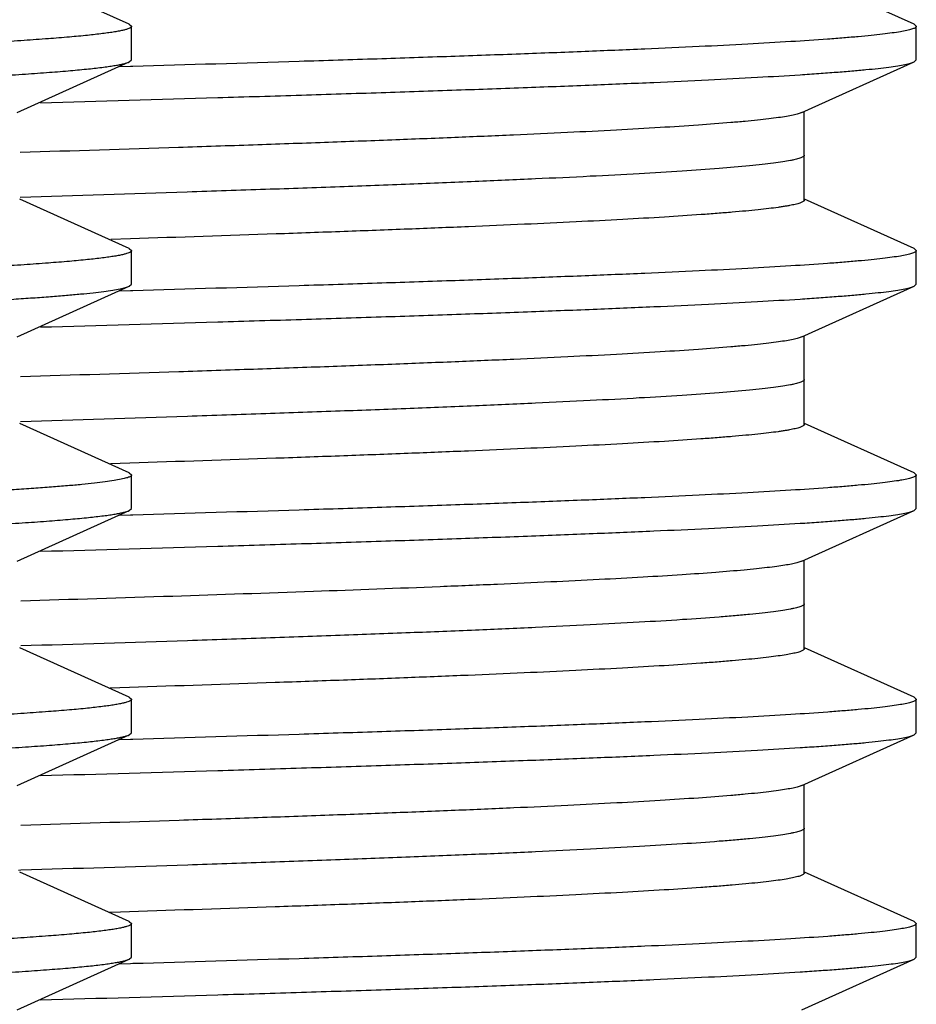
# Model space of a CAD drawing. Header units: inches. Extents: x 0 to 22, y 0 to 17.
# Tile 118 of 217: x 10.8393 to 10.9193, y 5.595 to 5.6828. Entities that reach past the tile are written whole.
import ezdxf

# ---------------------------------------------------------------- set-up
doc = ezdxf.new("R2010")
doc.units = ezdxf.units.IN
doc.header["$LTSCALE"] = 1.21
doc.header["$MEASUREMENT"] = 0
doc.layers.get('0').update_dxf_attribs({"linetype": 'CONTINUOUS'})
doc.layers.add('02___PRT_ALL_AXES', color=7, linetype='CONTINUOUS')

msp = doc.modelspace()

# ---------------------------------------------------------------- linework, layer by layer
at = {"color": 7, "linetype": 'CONTINUOUS'}
for p, q in [((10.849096, 5.682417), (10.839337, 5.686817)), ((10.919096, 5.682417), (10.909337, 5.686817)), ((10.849096, 5.682417), (10.849299, 5.682234)), ((10.849299, 5.679234), (10.849299, 5.682234)), ((10.919096, 5.682417), (10.919299, 5.682234)), ((10.919299, 5.679234), (10.919299, 5.682234)), ((10.839079, 5.674535), (10.849096, 5.679051)), ((10.849201, 5.678649), (10.848257, 5.678622)), ((10.849096, 5.679051), (10.849299, 5.679234)), ((10.849404, 5.678655), (10.849201, 5.678649)), ((10.909079, 5.674535), (10.919096, 5.679051)), ((10.919096, 5.679051), (10.919299, 5.679234)), ((10.909299, 5.666734), (10.909299, 5.674635)), ((10.849096, 5.662417), (10.839337, 5.666817)), ((10.919096, 5.662417), (10.909337, 5.666817)), ((10.849192, 5.663285), (10.847444, 5.663229)), ((10.849096, 5.662417), (10.849299, 5.662234)), ((10.849299, 5.659234), (10.849299, 5.662234)), ((10.919096, 5.662417), (10.919299, 5.662234)), ((10.919299, 5.659234), (10.919299, 5.662234)), ((10.849096, 5.659051), (10.849299, 5.659234)), ((10.919096, 5.659051), (10.919299, 5.659234)), ((10.839079, 5.654535), (10.849096, 5.659051)), ((10.849202, 5.658649), (10.848258, 5.658622)), ((10.849406, 5.658655), (10.849202, 5.658649)), ((10.909079, 5.654535), (10.919096, 5.659051)), ((10.909299, 5.646734), (10.909299, 5.654635)), ((10.849096, 5.642417), (10.839337, 5.646817)), ((10.919096, 5.642417), (10.909337, 5.646817)), ((10.849152, 5.643283), (10.84742, 5.643229)), ((10.849096, 5.642417), (10.849299, 5.642234)), ((10.849299, 5.639234), (10.849299, 5.642234)), ((10.919096, 5.642417), (10.919299, 5.642234)), ((10.919299, 5.639234), (10.919299, 5.642234)), ((10.839079, 5.634535), (10.849096, 5.639051)), ((10.849096, 5.639051), (10.849299, 5.639234)), ((10.909079, 5.634535), (10.919096, 5.639051)), ((10.919096, 5.639051), (10.919299, 5.639234)), ((10.849204, 5.63865), (10.848259, 5.638622)), ((10.849407, 5.638655), (10.849204, 5.63865)), ((10.909078, 5.634535), (10.908639, 5.63439)), ((10.909299, 5.626734), (10.909299, 5.634635)), ((10.849096, 5.622417), (10.839337, 5.626817)), ((10.919096, 5.622417), (10.909337, 5.626817)), ((10.8491, 5.623282), (10.847385, 5.623227)), ((10.849096, 5.622417), (10.849299, 5.622234)), ((10.919096, 5.622417), (10.919299, 5.622234)), ((10.849299, 5.619234), (10.849299, 5.622234)), ((10.919299, 5.619234), (10.919299, 5.622234)), ((10.839079, 5.614535), (10.849096, 5.619051)), ((10.849096, 5.619051), (10.849299, 5.619234)), ((10.909079, 5.614535), (10.919096, 5.619051)), ((10.919096, 5.619051), (10.919299, 5.619234)), ((10.849202, 5.618649), (10.848258, 5.618622)), ((10.849406, 5.618655), (10.849202, 5.618649)), ((10.909299, 5.606734), (10.909299, 5.614635)), ((10.849096, 5.602417), (10.839337, 5.606817)), ((10.919096, 5.602417), (10.909337, 5.606817)), ((10.8483, 5.603256), (10.847339, 5.603226)), ((10.8491, 5.603282), (10.8483, 5.603256)), ((10.849096, 5.602417), (10.849299, 5.602234)), ((10.849299, 5.599234), (10.849299, 5.602234)), ((10.919096, 5.602417), (10.919299, 5.602234)), ((10.919299, 5.599234), (10.919299, 5.602234)), ((10.839079, 5.594535), (10.849096, 5.599051)), ((10.849096, 5.599051), (10.849299, 5.599234)), ((10.849406, 5.598655), (10.849203, 5.598649)), ((10.909079, 5.594535), (10.919096, 5.599051)), ((10.919096, 5.599051), (10.919299, 5.599234)), ((10.849203, 5.598649), (10.848258, 5.598622))]:
    msp.add_line(p, q, dxfattribs=at)
at = {"color": 9, "linetype": 'CONTINUOUS'}
msp.add_line((10.839432, 5.606981), (10.839216, 5.606974), dxfattribs=at)
at = {"color": 7, "linetype": 'CONTINUOUS'}
for points, knots in [([(10.849288, 5.682192), (10.849281, 5.682178), (10.849258, 5.682149), (10.84921, 5.682111), (10.849146, 5.682074), (10.849026, 5.682019), (10.848831, 5.681953), (10.848543, 5.681879), (10.848186, 5.681803), (10.847759, 5.681728), (10.847261, 5.681652), (10.84646, 5.681545), (10.845286, 5.681414), (10.843672, 5.681264), (10.841787, 5.681113), (10.839637, 5.680961), (10.837226, 5.68081), (10.83456, 5.680658), (10.831645, 5.680506), (10.828487, 5.680354), (10.825094, 5.680201), (10.820123, 5.679992), (10.813384, 5.679733), (10.804712, 5.679431), (10.795318, 5.679127), (10.785289, 5.678824), (10.774718, 5.67852), (10.763701, 5.678216), (10.752339, 5.677912), (10.740738, 5.677608), (10.729004, 5.677304), (10.717245, 5.677), (10.70557, 5.676696), (10.694085, 5.676392), (10.682897, 5.676088), (10.672109, 5.675784), (10.661819, 5.675481), (10.652122, 5.675177), (10.643108, 5.674874), (10.634859, 5.674572), (10.627451, 5.67427), (10.621836, 5.67401), (10.617815, 5.673799), (10.615169, 5.673647), (10.612779, 5.673495), (10.61065, 5.673344), (10.608787, 5.673193), (10.607195, 5.673042), (10.606039, 5.672911), (10.605253, 5.672804), (10.604767, 5.672728), (10.604351, 5.672653), (10.604004, 5.672578), (10.603728, 5.672503), (10.603569, 5.672447), (10.603503, 5.672417)], [0, 0, 0, 0, 0.000194, 0.000437, 0.00074, 0.001106, 0.002038, 0.003243, 0.004726, 0.006489, 0.008533, 0.010857, 0.016341, 0.022932, 0.030618, 0.039382, 0.049203, 0.060062, 0.071932, 0.084786, 0.098596, 0.11333, 0.14543, 0.180796, 0.219101, 0.259992, 0.303094, 0.348011, 0.394329, 0.441625, 0.489463, 0.537402, 0.585001, 0.631823, 0.677436, 0.721423, 0.763377, 0.802916, 0.839674, 0.873313, 0.903528, 0.930038, 0.941828, 0.952604, 0.962342, 0.97102, 0.978619, 0.985122, 0.990517, 0.992796, 0.994794, 0.996513, 0.997951, 0.999112, 1, 1, 1, 1]), ([(10.849299, 5.682234), (10.849299, 5.682231), (10.849298, 5.682216), (10.849293, 5.682202), (10.849288, 5.682192)], [0, 0, 0, 0, 0.241154, 1, 1, 1, 1]), ([(10.919288, 5.682192), (10.919277, 5.68217), (10.919236, 5.682127), (10.919149, 5.682074), (10.919026, 5.68202), (10.918867, 5.681966), (10.918672, 5.681911), (10.918339, 5.681833), (10.91783, 5.681738), (10.917109, 5.681629), (10.916243, 5.68152), (10.915232, 5.681411), (10.914078, 5.681301), (10.912782, 5.681192), (10.910775, 5.681038), (10.907925, 5.680849), (10.904104, 5.680631), (10.899763, 5.680412), (10.894924, 5.680192), (10.88961, 5.679973), (10.883846, 5.679753), (10.87766, 5.679533), (10.871081, 5.679312), (10.861619, 5.679012), (10.854354, 5.678797), (10.849404, 5.678655)], [0, 0, 0, 0, 0.001036, 0.002473, 0.004373, 0.006764, 0.009657, 0.013059, 0.021404, 0.031812, 0.04428, 0.058796, 0.075347, 0.093918, 0.11449, 0.161528, 0.216242, 0.278375, 0.347625, 0.423669, 0.506134, 0.594632, 0.688732, 0.787983, 1, 1, 1, 1]), ([(10.919299, 5.682234), (10.919299, 5.682231), (10.919298, 5.682216), (10.919293, 5.682202), (10.919288, 5.682192)], [0, 0, 0, 0, 0.241154, 1, 1, 1, 1]), ([(10.603299, 5.669234), (10.603299, 5.669247), (10.603307, 5.669276), (10.603336, 5.669315), (10.603383, 5.669353), (10.603446, 5.669391), (10.603527, 5.669429), (10.603626, 5.669467), (10.603742, 5.669505), (10.603931, 5.669559), (10.604213, 5.669625), (10.604605, 5.6697), (10.605067, 5.669776), (10.6056, 5.669852), (10.606203, 5.669929), (10.606875, 5.670005), (10.607617, 5.670081), (10.608743, 5.670187), (10.610321, 5.670318), (10.612415, 5.67047), (10.614774, 5.670623), (10.617391, 5.670775), (10.620262, 5.670928), (10.623378, 5.671081), (10.626734, 5.671233), (10.631662, 5.671444), (10.638357, 5.671704), (10.646988, 5.672008), (10.656355, 5.672312), (10.666372, 5.672617), (10.676944, 5.672922), (10.687975, 5.673227), (10.699361, 5.673533), (10.710998, 5.673838), (10.722776, 5.674143), (10.734588, 5.674449), (10.746322, 5.674754), (10.75787, 5.675059), (10.769126, 5.675364), (10.779983, 5.67567), (10.790343, 5.675974), (10.800108, 5.676279), (10.809189, 5.676584), (10.8175, 5.676888), (10.824964, 5.677191), (10.830623, 5.677452), (10.834675, 5.677664), (10.837341, 5.677816), (10.83975, 5.677969), (10.841896, 5.678121), (10.843773, 5.678273), (10.845378, 5.678424), (10.846542, 5.678555), (10.847334, 5.678663), (10.847824, 5.678739), (10.848243, 5.678815), (10.848592, 5.67889), (10.84887, 5.678965), (10.849029, 5.679021), (10.849096, 5.679051)], [0, 0, 0, 0, 0.00016, 0.00035, 0.000589, 0.000887, 0.001248, 0.001676, 0.002172, 0.002737, 0.004077, 0.005697, 0.007601, 0.009787, 0.012256, 0.015005, 0.018034, 0.021342, 0.028787, 0.037324, 0.046933, 0.057592, 0.069278, 0.081963, 0.095618, 0.110212, 0.14208, 0.177272, 0.215461, 0.256295, 0.299394, 0.344359, 0.390773, 0.438206, 0.486219, 0.534365, 0.582197, 0.629271, 0.675151, 0.719413, 0.761645, 0.801457, 0.838478, 0.872366, 0.902807, 0.929519, 0.9414, 0.952258, 0.96207, 0.970814, 0.978471, 0.985022, 0.990456, 0.992751, 0.994763, 0.996493, 0.99794, 0.999108, 1, 1, 1, 1]), ([(10.841177, 5.675423), (10.846446, 5.67557), (10.854202, 5.675791), (10.86433, 5.676098), (10.871434, 5.676324), (10.878157, 5.67655), (10.884464, 5.676775), (10.890325, 5.677001), (10.895708, 5.677226), (10.900587, 5.677451), (10.904936, 5.677676), (10.90822, 5.677869), (10.910566, 5.678026), (10.91211, 5.678139), (10.913506, 5.678251), (10.914755, 5.678364), (10.915852, 5.678476), (10.916799, 5.678588), (10.917593, 5.6787), (10.918158, 5.678797), (10.918532, 5.678877), (10.918755, 5.678933), (10.91894, 5.678989), (10.919049, 5.67903), (10.919096, 5.679051)], [0, 0, 0, 0, 0.202613, 0.29826, 0.38948, 0.475809, 0.556812, 0.632076, 0.701225, 0.763904, 0.819805, 0.868641, 0.890334, 0.910175, 0.928138, 0.9442, 0.958344, 0.970559, 0.980831, 0.989153, 0.992584, 0.995532, 0.998001, 1, 1, 1, 1]), ([(10.909079, 5.674535), (10.909033, 5.674515), (10.908929, 5.674474), (10.908753, 5.67442), (10.908544, 5.674365), (10.908198, 5.674286), (10.907679, 5.674191), (10.906954, 5.674082), (10.906095, 5.673972), (10.905102, 5.673862), (10.903976, 5.673751), (10.902215, 5.673597), (10.899693, 5.673407), (10.896291, 5.673187), (10.892402, 5.672967), (10.888045, 5.672746), (10.883241, 5.672526), (10.878013, 5.672305), (10.872387, 5.672083), (10.86639, 5.671862), (10.860051, 5.671641), (10.851008, 5.671339), (10.84408, 5.671122), (10.839372, 5.670979)], [0, 0, 0, 0, 0.002162, 0.004788, 0.007885, 0.011458, 0.020037, 0.030531, 0.042938, 0.05725, 0.073451, 0.091523, 0.133195, 0.18208, 0.237936, 0.300504, 0.369474, 0.444515, 0.525264, 0.611325, 0.702284, 0.797694, 1, 1, 1, 1]), ([(10.909299, 5.666734), (10.909299, 5.666725), (10.909296, 5.666706), (10.909283, 5.666679), (10.909262, 5.666651), (10.909221, 5.666613), (10.909146, 5.666566), (10.909032, 5.666513), (10.908885, 5.66646), (10.908628, 5.666383), (10.908325, 5.666314), (10.907979, 5.666246), (10.907673, 5.666193), (10.907335, 5.666139), (10.90682, 5.666064), (10.906098, 5.665972), (10.905137, 5.665865), (10.904051, 5.665758), (10.902841, 5.665651), (10.901509, 5.665544), (10.899494, 5.665395), (10.896682, 5.665211), (10.892966, 5.664997), (10.888806, 5.664784), (10.884222, 5.664569), (10.879235, 5.664355), (10.873868, 5.66414), (10.868145, 5.663926), (10.85988, 5.663632), (10.853526, 5.663423), (10.849192, 5.663285)], [0, 0, 0, 0, 0.000452, 0.000942, 0.0015, 0.002148, 0.003759, 0.005839, 0.008413, 0.011496, 0.019208, 0.023844, 0.029002, 0.034681, 0.040882, 0.054845, 0.070883, 0.088981, 0.109116, 0.131268, 0.155416, 0.209592, 0.271389, 0.340538, 0.416719, 0.499586, 0.588764, 0.683838, 0.784382, 1, 1, 1, 1]), ([(10.849288, 5.662192), (10.849281, 5.662178), (10.849258, 5.662149), (10.84921, 5.662111), (10.849146, 5.662074), (10.849026, 5.662019), (10.848831, 5.661953), (10.848544, 5.661879), (10.848186, 5.661803), (10.847759, 5.661728), (10.847261, 5.661652), (10.84646, 5.661545), (10.845286, 5.661414), (10.843672, 5.661264), (10.841787, 5.661113), (10.839637, 5.660961), (10.837227, 5.66081), (10.834561, 5.660658), (10.831645, 5.660506), (10.828488, 5.660354), (10.825095, 5.660201), (10.820124, 5.659992), (10.813385, 5.659733), (10.804712, 5.659431), (10.795318, 5.659127), (10.785289, 5.658824), (10.774718, 5.65852), (10.763701, 5.658216), (10.752339, 5.657912), (10.740738, 5.657608), (10.729004, 5.657304), (10.717246, 5.657), (10.70557, 5.656696), (10.694086, 5.656392), (10.682897, 5.656088), (10.672109, 5.655784), (10.661819, 5.655481), (10.652122, 5.655177), (10.643107, 5.654874), (10.634859, 5.654572), (10.627451, 5.65427), (10.621836, 5.65401), (10.617815, 5.653799), (10.615169, 5.653647), (10.612779, 5.653495), (10.61065, 5.653344), (10.608787, 5.653193), (10.607195, 5.653042), (10.606039, 5.652911), (10.605253, 5.652804), (10.604767, 5.652728), (10.604351, 5.652653), (10.604004, 5.652578), (10.603728, 5.652503), (10.603569, 5.652447), (10.603503, 5.652417)], [0, 0, 0, 0, 0.000194, 0.000437, 0.00074, 0.001106, 0.002038, 0.003243, 0.004726, 0.006489, 0.008533, 0.010857, 0.016341, 0.022931, 0.030618, 0.039381, 0.049203, 0.060061, 0.071931, 0.084785, 0.098594, 0.113328, 0.145429, 0.180795, 0.2191, 0.259992, 0.303094, 0.34801, 0.394329, 0.441625, 0.489462, 0.537402, 0.585001, 0.631822, 0.677435, 0.721422, 0.763377, 0.802916, 0.839674, 0.873314, 0.903528, 0.930038, 0.941828, 0.952604, 0.962342, 0.97102, 0.978619, 0.985122, 0.990517, 0.992796, 0.994794, 0.996513, 0.997951, 0.999112, 1, 1, 1, 1]), ([(10.849299, 5.662234), (10.849299, 5.662231), (10.849298, 5.662216), (10.849293, 5.662202), (10.849288, 5.662192)], [0, 0, 0, 0, 0.241156, 1, 1, 1, 1]), ([(10.919288, 5.662192), (10.919277, 5.66217), (10.919236, 5.662127), (10.919149, 5.662074), (10.919026, 5.66202), (10.918867, 5.661966), (10.918672, 5.661911), (10.918339, 5.661833), (10.91783, 5.661738), (10.917109, 5.661629), (10.916243, 5.66152), (10.915232, 5.661411), (10.914078, 5.661301), (10.912782, 5.661192), (10.910775, 5.661038), (10.907925, 5.660849), (10.904104, 5.660631), (10.899764, 5.660412), (10.894925, 5.660192), (10.889611, 5.659973), (10.883846, 5.659753), (10.87766, 5.659533), (10.871082, 5.659313), (10.861621, 5.659012), (10.854355, 5.658797), (10.849406, 5.658655)], [0, 0, 0, 0, 0.001036, 0.002473, 0.004373, 0.006764, 0.009657, 0.013059, 0.021403, 0.031811, 0.044279, 0.058795, 0.075346, 0.093917, 0.114489, 0.161526, 0.216239, 0.278371, 0.347622, 0.423665, 0.50613, 0.594629, 0.688729, 0.787981, 1, 1, 1, 1]), ([(10.919299, 5.662234), (10.919299, 5.662231), (10.919298, 5.662216), (10.919293, 5.662202), (10.919288, 5.662192)], [0, 0, 0, 0, 0.241156, 1, 1, 1, 1]), ([(10.63954, 5.651742), (10.643993, 5.651905), (10.653404, 5.652223), (10.668173, 5.652673), (10.684138, 5.653124), (10.700969, 5.653576), (10.718322, 5.654028), (10.735838, 5.654481), (10.753158, 5.654933), (10.769926, 5.655384), (10.783396, 5.655767), (10.793639, 5.656077), (10.800828, 5.656304), (10.807633, 5.656532), (10.814019, 5.656759), (10.819953, 5.656986), (10.825406, 5.657213), (10.830348, 5.657439), (10.834755, 5.657666), (10.838082, 5.65786), (10.840459, 5.658018), (10.842023, 5.658132), (10.843438, 5.658246), (10.844703, 5.658359), (10.845814, 5.658472), (10.846773, 5.658585), (10.847576, 5.658697), (10.848148, 5.658795), (10.848526, 5.658876), (10.848752, 5.658932), (10.848938, 5.658988), (10.849048, 5.65903), (10.849096, 5.659051)], [0, 0, 0, 0, 0.063743, 0.134683, 0.211354, 0.292186, 0.375518, 0.459639, 0.542816, 0.623342, 0.699565, 0.73557, 0.76992, 0.802438, 0.832958, 0.861322, 0.887387, 0.911016, 0.932092, 0.950505, 0.958684, 0.966164, 0.972935, 0.978989, 0.98432, 0.988922, 0.992791, 0.995924, 0.997214, 0.998323, 0.99925, 1, 1, 1, 1]), ([(10.841176, 5.655423), (10.846445, 5.65557), (10.854202, 5.655791), (10.86433, 5.656098), (10.871434, 5.656324), (10.878157, 5.65655), (10.884464, 5.656775), (10.890324, 5.657001), (10.895708, 5.657226), (10.900586, 5.657451), (10.904936, 5.657676), (10.90822, 5.657869), (10.910566, 5.658026), (10.91211, 5.658139), (10.913506, 5.658251), (10.914755, 5.658364), (10.915852, 5.658476), (10.916799, 5.658588), (10.917593, 5.6587), (10.918158, 5.658797), (10.918532, 5.658877), (10.918755, 5.658933), (10.91894, 5.658989), (10.919049, 5.65903), (10.919096, 5.659051)], [0, 0, 0, 0, 0.202613, 0.29826, 0.38948, 0.475809, 0.556813, 0.632076, 0.701225, 0.763904, 0.819805, 0.868641, 0.890334, 0.910175, 0.928138, 0.9442, 0.958344, 0.970558, 0.98083, 0.989153, 0.992584, 0.995532, 0.998001, 1, 1, 1, 1]), ([(10.909079, 5.654535), (10.909033, 5.654515), (10.908929, 5.654474), (10.908753, 5.65442), (10.908544, 5.654365), (10.908198, 5.654286), (10.907679, 5.654191), (10.906955, 5.654082), (10.906096, 5.653972), (10.905103, 5.653862), (10.903978, 5.653751), (10.902218, 5.653597), (10.899697, 5.653407), (10.896297, 5.653187), (10.89241, 5.652967), (10.888055, 5.652747), (10.883253, 5.652526), (10.878027, 5.652305), (10.872404, 5.652084), (10.866409, 5.651863), (10.860073, 5.651641), (10.851033, 5.65134), (10.844109, 5.651123), (10.839403, 5.65098)], [0, 0, 0, 0, 0.002162, 0.004787, 0.007884, 0.011458, 0.020037, 0.030532, 0.042939, 0.05725, 0.073451, 0.091523, 0.133193, 0.182077, 0.237932, 0.300497, 0.369466, 0.444505, 0.525253, 0.611313, 0.702274, 0.797686, 1, 1, 1, 1]), ([(10.909299, 5.646734), (10.909299, 5.646725), (10.909296, 5.646706), (10.909283, 5.646679), (10.909262, 5.646651), (10.909221, 5.646613), (10.909146, 5.646566), (10.909032, 5.646513), (10.908885, 5.64646), (10.908627, 5.646383), (10.908324, 5.646314), (10.907978, 5.646246), (10.907672, 5.646192), (10.907333, 5.646139), (10.906818, 5.646064), (10.906096, 5.645972), (10.905134, 5.645865), (10.904047, 5.645758), (10.902836, 5.645651), (10.901504, 5.645543), (10.899487, 5.645394), (10.896673, 5.645211), (10.892954, 5.644997), (10.888791, 5.644783), (10.884204, 5.644569), (10.879214, 5.644354), (10.873843, 5.644139), (10.868116, 5.643924), (10.859847, 5.643631), (10.853488, 5.643422), (10.849152, 5.643283)], [0, 0, 0, 0, 0.000452, 0.000941, 0.0015, 0.002148, 0.00376, 0.005839, 0.008412, 0.011494, 0.019207, 0.023844, 0.029002, 0.034683, 0.040884, 0.054847, 0.070886, 0.088984, 0.109122, 0.131276, 0.155425, 0.209602, 0.271404, 0.340553, 0.416738, 0.499604, 0.588782, 0.683856, 0.784396, 1, 1, 1, 1]), ([(10.849288, 5.642192), (10.849277, 5.642169), (10.849232, 5.642124), (10.849137, 5.642067), (10.849002, 5.642011), (10.848827, 5.641954), (10.848612, 5.641896), (10.848245, 5.641814), (10.847684, 5.641714), (10.846887, 5.641599), (10.84593, 5.641485), (10.844813, 5.641369), (10.843538, 5.641254), (10.842106, 5.641138), (10.840519, 5.641022), (10.838779, 5.640907), (10.836162, 5.640746), (10.832527, 5.640548), (10.827744, 5.640317), (10.822418, 5.640086), (10.816579, 5.639855), (10.810256, 5.639623), (10.803485, 5.639391), (10.796301, 5.639159), (10.788743, 5.638928), (10.780851, 5.638696), (10.769785, 5.638382), (10.755446, 5.637993), (10.737849, 5.637533), (10.720005, 5.637072), (10.702296, 5.636611), (10.685099, 5.636151), (10.668782, 5.635691), (10.653694, 5.635232), (10.644084, 5.634908), (10.63954, 5.634742)], [0, 0, 0, 0, 0.000367, 0.000885, 0.001575, 0.002448, 0.003507, 0.004755, 0.007823, 0.011654, 0.016246, 0.021596, 0.027696, 0.034541, 0.042123, 0.050429, 0.05945, 0.079591, 0.102437, 0.127868, 0.155749, 0.185931, 0.218255, 0.252546, 0.288622, 0.32629, 0.365349, 0.446796, 0.531229, 0.616846, 0.701819, 0.784332, 0.862624, 0.935031, 1, 1, 1, 1]), ([(10.849299, 5.642234), (10.849299, 5.642231), (10.849298, 5.642216), (10.849293, 5.642202), (10.849288, 5.642192)], [0, 0, 0, 0, 0.241162, 1, 1, 1, 1]), ([(10.919288, 5.642192), (10.919277, 5.64217), (10.919236, 5.642127), (10.919149, 5.642074), (10.919026, 5.64202), (10.918867, 5.641966), (10.918672, 5.641911), (10.918339, 5.641833), (10.91783, 5.641738), (10.917109, 5.641629), (10.916243, 5.64152), (10.915232, 5.641411), (10.914078, 5.641301), (10.912782, 5.641192), (10.910776, 5.641038), (10.907925, 5.640849), (10.904104, 5.640631), (10.899764, 5.640412), (10.894925, 5.640192), (10.889611, 5.639973), (10.883847, 5.639753), (10.877661, 5.639533), (10.871083, 5.639313), (10.861622, 5.639012), (10.854356, 5.638797), (10.849407, 5.638655)], [0, 0, 0, 0, 0.001036, 0.002472, 0.004373, 0.006763, 0.009656, 0.013058, 0.021402, 0.03181, 0.044278, 0.058794, 0.075344, 0.093915, 0.114487, 0.161523, 0.216236, 0.278368, 0.347618, 0.423662, 0.506127, 0.594627, 0.688727, 0.787979, 1, 1, 1, 1]), ([(10.919299, 5.642234), (10.919299, 5.642231), (10.919298, 5.642216), (10.919293, 5.642202), (10.919288, 5.642192)], [0, 0, 0, 0, 0.241162, 1, 1, 1, 1]), ([(10.603299, 5.629234), (10.603299, 5.629247), (10.603307, 5.629276), (10.603336, 5.629315), (10.603383, 5.629353), (10.603446, 5.629391), (10.603527, 5.629429), (10.603626, 5.629467), (10.603742, 5.629505), (10.603931, 5.629559), (10.604213, 5.629625), (10.604605, 5.6297), (10.605067, 5.629776), (10.6056, 5.629852), (10.606203, 5.629929), (10.606875, 5.630005), (10.607617, 5.630081), (10.608743, 5.630187), (10.610321, 5.630318), (10.612415, 5.63047), (10.614774, 5.630623), (10.617391, 5.630775), (10.620262, 5.630928), (10.623378, 5.631081), (10.626734, 5.631233), (10.631662, 5.631444), (10.638357, 5.631704), (10.646988, 5.632008), (10.656356, 5.632312), (10.666372, 5.632617), (10.676945, 5.632922), (10.687975, 5.633227), (10.699362, 5.633533), (10.710998, 5.633838), (10.722777, 5.634143), (10.734588, 5.634449), (10.746322, 5.634754), (10.75787, 5.635059), (10.769126, 5.635364), (10.779983, 5.63567), (10.790343, 5.635974), (10.800108, 5.636279), (10.809189, 5.636584), (10.8175, 5.636888), (10.824964, 5.637191), (10.830623, 5.637452), (10.834675, 5.637664), (10.837341, 5.637816), (10.83975, 5.637969), (10.841896, 5.638121), (10.843773, 5.638273), (10.845378, 5.638424), (10.846542, 5.638555), (10.847334, 5.638663), (10.847824, 5.638739), (10.848243, 5.638815), (10.848592, 5.63889), (10.84887, 5.638965), (10.849029, 5.639021), (10.849096, 5.639051)], [0, 0, 0, 0, 0.00016, 0.00035, 0.000589, 0.000887, 0.001248, 0.001676, 0.002172, 0.002737, 0.004077, 0.005697, 0.007601, 0.009787, 0.012256, 0.015005, 0.018035, 0.021342, 0.028787, 0.037324, 0.046933, 0.057592, 0.069278, 0.081963, 0.095618, 0.110212, 0.14208, 0.177272, 0.215462, 0.256297, 0.299397, 0.344362, 0.390776, 0.438209, 0.486221, 0.534366, 0.582198, 0.629271, 0.675151, 0.719413, 0.761645, 0.801457, 0.838479, 0.872366, 0.902807, 0.929519, 0.9414, 0.952258, 0.96207, 0.970814, 0.978471, 0.985022, 0.990456, 0.992751, 0.994763, 0.996493, 0.99794, 0.999108, 1, 1, 1, 1]), ([(10.841177, 5.635423), (10.846446, 5.63557), (10.854202, 5.635791), (10.864331, 5.636098), (10.871434, 5.636324), (10.878157, 5.63655), (10.884465, 5.636775), (10.890325, 5.637001), (10.895708, 5.637226), (10.900587, 5.637451), (10.904936, 5.637676), (10.90822, 5.637869), (10.910566, 5.638026), (10.91211, 5.638139), (10.913506, 5.638251), (10.914755, 5.638364), (10.915852, 5.638476), (10.916799, 5.638588), (10.917593, 5.6387), (10.918158, 5.638797), (10.918532, 5.638877), (10.918755, 5.638933), (10.91894, 5.638989), (10.919049, 5.63903), (10.919096, 5.639051)], [0, 0, 0, 0, 0.202614, 0.298261, 0.389481, 0.47581, 0.556813, 0.632076, 0.701225, 0.763905, 0.819806, 0.868641, 0.890334, 0.910175, 0.928138, 0.944199, 0.958344, 0.970558, 0.98083, 0.989153, 0.992584, 0.995532, 0.998001, 1, 1, 1, 1]), ([(10.908639, 5.63439), (10.908484, 5.634349), (10.908129, 5.634272), (10.907532, 5.634167), (10.906811, 5.634062), (10.905966, 5.633957), (10.904998, 5.633851), (10.903466, 5.633702), (10.901253, 5.63352), (10.898247, 5.63331), (10.894784, 5.633099), (10.89088, 5.632888), (10.886552, 5.632676), (10.88182, 5.632464), (10.874765, 5.632172), (10.865109, 5.631811), (10.852642, 5.63139), (10.843942, 5.631118), (10.839422, 5.630981)], [0, 0, 0, 0, 0.006967, 0.015707, 0.02622, 0.038501, 0.052544, 0.068337, 0.105098, 0.148628, 0.198746, 0.255223, 0.317815, 0.38624, 0.460193, 0.623346, 0.80436, 1, 1, 1, 1]), ([(10.909299, 5.626734), (10.909299, 5.626725), (10.909296, 5.626706), (10.909283, 5.626678), (10.909262, 5.626651), (10.90922, 5.626613), (10.909146, 5.626566), (10.909031, 5.626513), (10.908885, 5.62646), (10.908627, 5.626383), (10.908222, 5.62629), (10.907639, 5.626185), (10.906929, 5.626078), (10.906093, 5.625972), (10.90513, 5.625865), (10.904042, 5.625758), (10.90283, 5.62565), (10.901496, 5.625543), (10.899478, 5.625394), (10.896661, 5.62521), (10.892939, 5.624996), (10.888772, 5.624782), (10.884181, 5.624567), (10.879186, 5.624353), (10.873811, 5.624138), (10.868079, 5.623923), (10.859803, 5.62363), (10.85344, 5.62342), (10.8491, 5.623282)], [0, 0, 0, 0, 0.000451, 0.000941, 0.0015, 0.002148, 0.00376, 0.005839, 0.008413, 0.011494, 0.019206, 0.029003, 0.040886, 0.054851, 0.070889, 0.088989, 0.109129, 0.131286, 0.155436, 0.209615, 0.271422, 0.340573, 0.41676, 0.499628, 0.588806, 0.683878, 0.784412, 1, 1, 1, 1]), ([(10.849288, 5.622192), (10.849281, 5.622178), (10.849258, 5.622149), (10.84921, 5.622111), (10.849146, 5.622074), (10.849026, 5.622019), (10.848831, 5.621953), (10.848544, 5.621879), (10.848186, 5.621803), (10.847759, 5.621728), (10.847261, 5.621652), (10.84646, 5.621545), (10.845286, 5.621414), (10.843672, 5.621264), (10.841788, 5.621113), (10.839638, 5.620961), (10.837227, 5.62081), (10.834561, 5.620658), (10.831646, 5.620506), (10.828488, 5.620354), (10.825095, 5.620201), (10.820124, 5.619992), (10.813385, 5.619734), (10.804713, 5.619431), (10.795319, 5.619127), (10.78529, 5.618824), (10.774718, 5.61852), (10.763701, 5.618216), (10.75234, 5.617912), (10.740739, 5.617608), (10.729006, 5.617304), (10.717247, 5.617), (10.705571, 5.616696), (10.694087, 5.616392), (10.682898, 5.616088), (10.67211, 5.615784), (10.661819, 5.615481), (10.652122, 5.615177), (10.643108, 5.614874), (10.634859, 5.614572), (10.627451, 5.61427), (10.621836, 5.61401), (10.617815, 5.613799), (10.615169, 5.613647), (10.612779, 5.613495), (10.61065, 5.613344), (10.608787, 5.613193), (10.607195, 5.613042), (10.606039, 5.612911), (10.605253, 5.612804), (10.604767, 5.612728), (10.604351, 5.612653), (10.604004, 5.612578), (10.603728, 5.612503), (10.603569, 5.612447), (10.603503, 5.612417)], [0, 0, 0, 0, 0.000194, 0.000437, 0.00074, 0.001106, 0.002037, 0.003243, 0.004726, 0.006489, 0.008532, 0.010856, 0.01634, 0.02293, 0.030616, 0.03938, 0.049201, 0.060059, 0.071929, 0.084783, 0.098592, 0.113326, 0.145426, 0.180792, 0.219097, 0.259989, 0.303091, 0.348008, 0.394326, 0.441621, 0.489458, 0.537397, 0.584996, 0.631818, 0.677431, 0.721418, 0.763374, 0.802914, 0.839672, 0.873313, 0.903527, 0.930037, 0.941828, 0.952604, 0.962342, 0.97102, 0.978619, 0.985122, 0.990517, 0.992796, 0.994794, 0.996512, 0.997951, 0.999112, 1, 1, 1, 1]), ([(10.849299, 5.622234), (10.849299, 5.622231), (10.849298, 5.622216), (10.849293, 5.622202), (10.849288, 5.622192)], [0, 0, 0, 0, 0.241169, 1, 1, 1, 1]), ([(10.919288, 5.622192), (10.919277, 5.62217), (10.919236, 5.622127), (10.919149, 5.622074), (10.919026, 5.62202), (10.918867, 5.621966), (10.918672, 5.621911), (10.918339, 5.621833), (10.91783, 5.621738), (10.917109, 5.621629), (10.916243, 5.62152), (10.915232, 5.621411), (10.914078, 5.621301), (10.912782, 5.621192), (10.910776, 5.621038), (10.907925, 5.620849), (10.904104, 5.620631), (10.899764, 5.620412), (10.894925, 5.620192), (10.889611, 5.619973), (10.883847, 5.619753), (10.877661, 5.619533), (10.871083, 5.619313), (10.861621, 5.619012), (10.854355, 5.618797), (10.849406, 5.618655)], [0, 0, 0, 0, 0.001036, 0.002472, 0.004373, 0.006763, 0.009656, 0.013057, 0.021401, 0.031809, 0.044277, 0.058792, 0.075343, 0.093914, 0.114485, 0.161521, 0.216234, 0.278366, 0.347616, 0.42366, 0.506126, 0.594625, 0.688726, 0.787979, 1, 1, 1, 1]), ([(10.919299, 5.622234), (10.919299, 5.622231), (10.919298, 5.622216), (10.919293, 5.622202), (10.919288, 5.622192)], [0, 0, 0, 0, 0.241169, 1, 1, 1, 1]), ([(10.603299, 5.609234), (10.603299, 5.609247), (10.603307, 5.609276), (10.603336, 5.609315), (10.603383, 5.609353), (10.603446, 5.609391), (10.603527, 5.609429), (10.603626, 5.609467), (10.603742, 5.609505), (10.603931, 5.609559), (10.604213, 5.609625), (10.604605, 5.6097), (10.605067, 5.609776), (10.6056, 5.609852), (10.606203, 5.609929), (10.606875, 5.610005), (10.607617, 5.610081), (10.608743, 5.610187), (10.610321, 5.610318), (10.612415, 5.61047), (10.614774, 5.610623), (10.617391, 5.610775), (10.620262, 5.610928), (10.623378, 5.611081), (10.626734, 5.611233), (10.631662, 5.611444), (10.638357, 5.611704), (10.646989, 5.612008), (10.656356, 5.612312), (10.666372, 5.612617), (10.676945, 5.612922), (10.687976, 5.613227), (10.699362, 5.613533), (10.710998, 5.613838), (10.722777, 5.614143), (10.734588, 5.614449), (10.746322, 5.614754), (10.75787, 5.615059), (10.769126, 5.615364), (10.779983, 5.61567), (10.790343, 5.615974), (10.800108, 5.616279), (10.809189, 5.616584), (10.8175, 5.616888), (10.824964, 5.617191), (10.830623, 5.617452), (10.834675, 5.617664), (10.837341, 5.617816), (10.83975, 5.617969), (10.841896, 5.618121), (10.843773, 5.618273), (10.845378, 5.618424), (10.846542, 5.618555), (10.847334, 5.618663), (10.847824, 5.618739), (10.848243, 5.618815), (10.848592, 5.61889), (10.84887, 5.618965), (10.849029, 5.619021), (10.849096, 5.619051)], [0, 0, 0, 0, 0.00016, 0.00035, 0.000589, 0.000887, 0.001248, 0.001676, 0.002172, 0.002737, 0.004077, 0.005697, 0.007601, 0.009787, 0.012256, 0.015005, 0.018035, 0.021342, 0.028787, 0.037324, 0.046933, 0.057592, 0.069278, 0.081963, 0.095618, 0.110213, 0.14208, 0.177273, 0.215463, 0.256298, 0.299398, 0.344363, 0.390777, 0.43821, 0.486222, 0.534367, 0.582198, 0.629271, 0.675151, 0.719413, 0.761645, 0.801457, 0.838479, 0.872366, 0.902807, 0.929519, 0.9414, 0.952258, 0.96207, 0.970814, 0.978471, 0.985022, 0.990456, 0.992751, 0.994763, 0.996493, 0.99794, 0.999108, 1, 1, 1, 1]), ([(10.841177, 5.615423), (10.846446, 5.61557), (10.854202, 5.615791), (10.864331, 5.616098), (10.871434, 5.616324), (10.878157, 5.61655), (10.884465, 5.616775), (10.890325, 5.617001), (10.895708, 5.617226), (10.900587, 5.617451), (10.904936, 5.617676), (10.90822, 5.617869), (10.910566, 5.618026), (10.91211, 5.618139), (10.913506, 5.618251), (10.914754, 5.618364), (10.915852, 5.618476), (10.916799, 5.618588), (10.917593, 5.6187), (10.918158, 5.618797), (10.918532, 5.618877), (10.918755, 5.618933), (10.91894, 5.618989), (10.919049, 5.61903), (10.919096, 5.619051)], [0, 0, 0, 0, 0.202614, 0.298261, 0.389481, 0.47581, 0.556813, 0.632076, 0.701225, 0.763904, 0.819805, 0.868641, 0.890334, 0.910175, 0.928137, 0.944199, 0.958344, 0.970558, 0.98083, 0.989153, 0.992584, 0.995532, 0.998001, 1, 1, 1, 1]), ([(10.909078, 5.614535), (10.909033, 5.614515), (10.908929, 5.614474), (10.908753, 5.61442), (10.908544, 5.614365), (10.908198, 5.614286), (10.90768, 5.614191), (10.906956, 5.614082), (10.906097, 5.613972), (10.905105, 5.613862), (10.90398, 5.613752), (10.90222, 5.613597), (10.899701, 5.613407), (10.896302, 5.613188), (10.892417, 5.612968), (10.888064, 5.612747), (10.883264, 5.612527), (10.878041, 5.612306), (10.872419, 5.612085), (10.866428, 5.611863), (10.860094, 5.611642), (10.851058, 5.611341), (10.844136, 5.611124), (10.839432, 5.610981)], [0, 0, 0, 0, 0.002162, 0.004787, 0.007883, 0.011456, 0.020036, 0.030533, 0.04294, 0.057249, 0.073449, 0.091521, 0.133192, 0.182072, 0.237928, 0.300488, 0.369458, 0.444495, 0.525242, 0.611303, 0.702263, 0.797678, 1, 1, 1, 1]), ([(10.909299, 5.606734), (10.909299, 5.606725), (10.909296, 5.606706), (10.909283, 5.606678), (10.909262, 5.606651), (10.90922, 5.606613), (10.909146, 5.606566), (10.909031, 5.606513), (10.908885, 5.60646), (10.908627, 5.606383), (10.908222, 5.60629), (10.90764, 5.606185), (10.906929, 5.606078), (10.906093, 5.605972), (10.90513, 5.605865), (10.904042, 5.605758), (10.90283, 5.60565), (10.901496, 5.605543), (10.899478, 5.605394), (10.896661, 5.60521), (10.892939, 5.604996), (10.888772, 5.604782), (10.884181, 5.604567), (10.879186, 5.604353), (10.873811, 5.604138), (10.868079, 5.603923), (10.859803, 5.60363), (10.85344, 5.60342), (10.8491, 5.603282)], [0, 0, 0, 0, 0.000452, 0.000941, 0.0015, 0.002148, 0.003761, 0.00584, 0.008414, 0.011495, 0.019206, 0.029002, 0.040886, 0.054852, 0.07089, 0.088988, 0.109128, 0.131286, 0.155437, 0.209615, 0.271422, 0.340573, 0.416761, 0.499629, 0.588805, 0.683879, 0.784412, 1, 1, 1, 1]), ([(10.849288, 5.602192), (10.849281, 5.602178), (10.849258, 5.602149), (10.84921, 5.602111), (10.849146, 5.602074), (10.849026, 5.602019), (10.848831, 5.601953), (10.848544, 5.601879), (10.848186, 5.601804), (10.847759, 5.601728), (10.847262, 5.601652), (10.84646, 5.601545), (10.845286, 5.601414), (10.843672, 5.601264), (10.841788, 5.601113), (10.839638, 5.600961), (10.837227, 5.60081), (10.834561, 5.600658), (10.831646, 5.600506), (10.828488, 5.600354), (10.825096, 5.600201), (10.820125, 5.599992), (10.813386, 5.599734), (10.804713, 5.599431), (10.795319, 5.599127), (10.78529, 5.598824), (10.774719, 5.59852), (10.763702, 5.598216), (10.752341, 5.597912), (10.74074, 5.597608), (10.729006, 5.597304), (10.717247, 5.597), (10.705572, 5.596696), (10.694087, 5.596392), (10.682899, 5.596088), (10.67211, 5.595784), (10.66182, 5.595481), (10.652123, 5.595177), (10.643108, 5.594874), (10.634859, 5.594572), (10.627451, 5.59427), (10.621836, 5.59401), (10.617815, 5.593799), (10.61517, 5.593647), (10.612779, 5.593495), (10.61065, 5.593344), (10.608787, 5.593193), (10.607195, 5.593042), (10.606039, 5.592911), (10.605253, 5.592804), (10.604767, 5.592728), (10.604351, 5.592653), (10.604004, 5.592578), (10.603728, 5.592503), (10.603569, 5.592447), (10.603503, 5.592417)], [0, 0, 0, 0, 0.000194, 0.000437, 0.00074, 0.001106, 0.002037, 0.003242, 0.004725, 0.006488, 0.008532, 0.010856, 0.016339, 0.02293, 0.030616, 0.039379, 0.0492, 0.060058, 0.071928, 0.084782, 0.098591, 0.113325, 0.145425, 0.180791, 0.219095, 0.259987, 0.30309, 0.348006, 0.394325, 0.441619, 0.489456, 0.537394, 0.584994, 0.631815, 0.677429, 0.721416, 0.763372, 0.802912, 0.839672, 0.873312, 0.903527, 0.930037, 0.941828, 0.952604, 0.962341, 0.97102, 0.978619, 0.985122, 0.990517, 0.992796, 0.994794, 0.996512, 0.997951, 0.999112, 1, 1, 1, 1]), ([(10.849299, 5.602234), (10.849299, 5.602231), (10.849298, 5.602216), (10.849293, 5.602202), (10.849288, 5.602192)], [0, 0, 0, 0, 0.241175, 1, 1, 1, 1]), ([(10.919288, 5.602192), (10.919277, 5.60217), (10.919236, 5.602127), (10.919149, 5.602074), (10.919026, 5.60202), (10.918867, 5.601966), (10.918672, 5.601911), (10.918339, 5.601833), (10.91783, 5.601738), (10.917109, 5.601629), (10.916243, 5.60152), (10.915232, 5.601411), (10.914078, 5.601301), (10.912782, 5.601192), (10.910776, 5.601038), (10.907925, 5.600849), (10.904105, 5.600631), (10.899764, 5.600412), (10.894925, 5.600192), (10.889611, 5.599973), (10.883847, 5.599753), (10.877661, 5.599533), (10.871083, 5.599313), (10.861621, 5.599012), (10.854355, 5.598797), (10.849406, 5.598655)], [0, 0, 0, 0, 0.001036, 0.002472, 0.004372, 0.006762, 0.009655, 0.013057, 0.021401, 0.031808, 0.044276, 0.058791, 0.075342, 0.093912, 0.114483, 0.161519, 0.216232, 0.278364, 0.347614, 0.423658, 0.506124, 0.594624, 0.688724, 0.787978, 1, 1, 1, 1]), ([(10.919299, 5.602234), (10.919299, 5.602231), (10.919298, 5.602216), (10.919293, 5.602202), (10.919288, 5.602192)], [0, 0, 0, 0, 0.241175, 1, 1, 1, 1]), ([(10.603299, 5.589234), (10.603299, 5.589247), (10.603307, 5.589276), (10.603336, 5.589315), (10.603383, 5.589353), (10.603446, 5.589391), (10.603527, 5.589429), (10.603626, 5.589467), (10.603742, 5.589505), (10.603931, 5.589559), (10.604213, 5.589625), (10.604605, 5.5897), (10.605067, 5.589776), (10.6056, 5.589852), (10.606203, 5.589929), (10.606875, 5.590005), (10.607617, 5.590081), (10.608743, 5.590187), (10.610321, 5.590318), (10.612415, 5.59047), (10.614774, 5.590623), (10.617391, 5.590775), (10.620262, 5.590928), (10.623378, 5.591081), (10.626734, 5.591233), (10.631662, 5.591444), (10.638357, 5.591704), (10.646989, 5.592008), (10.656356, 5.592312), (10.666373, 5.592617), (10.676945, 5.592922), (10.687976, 5.593227), (10.699362, 5.593533), (10.710999, 5.593838), (10.722777, 5.594143), (10.734588, 5.594449), (10.746322, 5.594754), (10.75787, 5.595059), (10.769126, 5.595364), (10.779983, 5.59567), (10.790343, 5.595974), (10.800108, 5.596279), (10.809189, 5.596584), (10.8175, 5.596888), (10.824964, 5.597191), (10.830623, 5.597452), (10.834675, 5.597664), (10.837341, 5.597816), (10.83975, 5.597969), (10.841896, 5.598121), (10.843773, 5.598273), (10.845378, 5.598424), (10.846542, 5.598555), (10.847334, 5.598663), (10.847824, 5.598739), (10.848243, 5.598815), (10.848592, 5.59889), (10.84887, 5.598965), (10.849029, 5.599021), (10.849096, 5.599051)], [0, 0, 0, 0, 0.00016, 0.00035, 0.000589, 0.000887, 0.001248, 0.001676, 0.002172, 0.002737, 0.004077, 0.005697, 0.007601, 0.009787, 0.012256, 0.015005, 0.018034, 0.021342, 0.028787, 0.037324, 0.046933, 0.057592, 0.069278, 0.081963, 0.095618, 0.110212, 0.14208, 0.177273, 0.215464, 0.256299, 0.299399, 0.344365, 0.390779, 0.438211, 0.486223, 0.534367, 0.582198, 0.629271, 0.675151, 0.719413, 0.761645, 0.801457, 0.838478, 0.872366, 0.902807, 0.929519, 0.9414, 0.952258, 0.96207, 0.970814, 0.97847, 0.985021, 0.990456, 0.992751, 0.994763, 0.996493, 0.99794, 0.999108, 1, 1, 1, 1]), ([(10.841177, 5.595423), (10.846446, 5.59557), (10.854202, 5.595791), (10.86433, 5.596098), (10.871434, 5.596324), (10.878157, 5.59655), (10.884465, 5.596775), (10.890325, 5.597001), (10.895708, 5.597226), (10.900587, 5.597451), (10.904936, 5.597676), (10.90822, 5.597869), (10.910566, 5.598026), (10.912109, 5.598139), (10.913506, 5.598251), (10.914754, 5.598364), (10.915852, 5.598476), (10.916799, 5.598588), (10.917593, 5.5987), (10.918158, 5.598797), (10.918532, 5.598877), (10.918755, 5.598933), (10.91894, 5.598989), (10.919049, 5.59903), (10.919096, 5.599051)], [0, 0, 0, 0, 0.202614, 0.29826, 0.38948, 0.475809, 0.556813, 0.632076, 0.701225, 0.763904, 0.819805, 0.868641, 0.890333, 0.910174, 0.928137, 0.944198, 0.958343, 0.970558, 0.98083, 0.989153, 0.992584, 0.995532, 0.998001, 1, 1, 1, 1])]:
    msp.add_open_spline(points, degree=3, knots=knots, dxfattribs=at)
at = {"color": 9, "linetype": 'CONTINUOUS'}
for points, knots in [([(10.909299, 5.670734), (10.909299, 5.670724), (10.909296, 5.670703), (10.90928, 5.670673), (10.909255, 5.670644), (10.909206, 5.670602), (10.909117, 5.670551), (10.908982, 5.670493), (10.908809, 5.670436), (10.908597, 5.670378), (10.908348, 5.67032), (10.907941, 5.670237), (10.907336, 5.670136), (10.906497, 5.670021), (10.905509, 5.669905), (10.903896, 5.66974), (10.901517, 5.669539), (10.898237, 5.669308), (10.894402, 5.669076), (10.890035, 5.668844), (10.885158, 5.668611), (10.879798, 5.668378), (10.873985, 5.668144), (10.867749, 5.667911), (10.861126, 5.667677), (10.851624, 5.667359), (10.844333, 5.66713), (10.839372, 5.666979)], [0, 0, 0, 0, 0.000424, 0.000889, 0.001429, 0.002065, 0.003667, 0.005756, 0.008354, 0.011474, 0.015122, 0.019298, 0.029246, 0.041318, 0.055511, 0.071809, 0.110631, 0.157594, 0.212451, 0.274907, 0.344629, 0.421237, 0.504322, 0.593428, 0.688078, 0.787752, 1, 1, 1, 1]), ([(10.909299, 5.650734), (10.909299, 5.650724), (10.909296, 5.650703), (10.90928, 5.650673), (10.909255, 5.650644), (10.909206, 5.650602), (10.909118, 5.650551), (10.908982, 5.650493), (10.908809, 5.650436), (10.908598, 5.650378), (10.908348, 5.65032), (10.907941, 5.650237), (10.907337, 5.650137), (10.906499, 5.650021), (10.905511, 5.649905), (10.903899, 5.64974), (10.901521, 5.649539), (10.898242, 5.649308), (10.894409, 5.649077), (10.890044, 5.648844), (10.885169, 5.648612), (10.879812, 5.648378), (10.874001, 5.648145), (10.867769, 5.647911), (10.861148, 5.647678), (10.851649, 5.647359), (10.844362, 5.647131), (10.839403, 5.64698)], [0, 0, 0, 0, 0.000424, 0.00089, 0.00143, 0.002065, 0.003668, 0.005756, 0.008354, 0.011473, 0.01512, 0.019297, 0.029245, 0.041317, 0.055508, 0.071805, 0.110626, 0.157586, 0.212442, 0.274894, 0.344616, 0.421222, 0.504307, 0.593413, 0.688064, 0.787742, 1, 1, 1, 1]), ([(10.909299, 5.630734), (10.909299, 5.630724), (10.909296, 5.630703), (10.90928, 5.630673), (10.909255, 5.630644), (10.909206, 5.630602), (10.909118, 5.630551), (10.908982, 5.630493), (10.908809, 5.630436), (10.908598, 5.630378), (10.908349, 5.63032), (10.907942, 5.630237), (10.907338, 5.630137), (10.9065, 5.630021), (10.905512, 5.629905), (10.904376, 5.629789), (10.903093, 5.629672), (10.901095, 5.629509), (10.898245, 5.629309), (10.894414, 5.629077), (10.89005, 5.628845), (10.885177, 5.628612), (10.879821, 5.628379), (10.874012, 5.628145), (10.867781, 5.627912), (10.861162, 5.627678), (10.851666, 5.62736), (10.84438, 5.627132), (10.839422, 5.626981)], [0, 0, 0, 0, 0.000424, 0.00089, 0.00143, 0.002066, 0.003669, 0.005757, 0.008354, 0.011473, 0.015119, 0.019296, 0.029244, 0.041317, 0.055507, 0.071802, 0.090183, 0.110624, 0.157581, 0.212436, 0.274887, 0.344608, 0.421213, 0.504297, 0.593404, 0.688054, 0.787735, 1, 1, 1, 1]), ([(10.909299, 5.610734), (10.909299, 5.610724), (10.909296, 5.610703), (10.90928, 5.610673), (10.909255, 5.610644), (10.909206, 5.610602), (10.909118, 5.610551), (10.908982, 5.610493), (10.908809, 5.610436), (10.908598, 5.610378), (10.908349, 5.61032), (10.907942, 5.610237), (10.907338, 5.610137), (10.9065, 5.610021), (10.905512, 5.609905), (10.904377, 5.609789), (10.903094, 5.609672), (10.901097, 5.609509), (10.898247, 5.609309), (10.894416, 5.609077), (10.890053, 5.608845), (10.88518, 5.608612), (10.879825, 5.608379), (10.874017, 5.608146), (10.867787, 5.607912), (10.861168, 5.607679), (10.851674, 5.60736), (10.844389, 5.607132), (10.839432, 5.606981)], [0, 0, 0, 0, 0.000424, 0.00089, 0.001431, 0.002067, 0.00367, 0.005758, 0.008355, 0.011474, 0.015119, 0.019296, 0.029244, 0.041317, 0.055507, 0.071801, 0.090181, 0.110623, 0.157579, 0.212434, 0.274884, 0.344603, 0.42121, 0.504292, 0.5934, 0.68805, 0.787732, 1, 1, 1, 1])]:
    msp.add_open_spline(points, degree=3, knots=knots, dxfattribs=at)
at = {"layer": '02___PRT_ALL_AXES', "color": 7, "linetype": 'CONTINUOUS'}
for p, q in [((10.849299, 5.679234), (10.849299, 5.682234)), ((10.919299, 5.679234), (10.919299, 5.682234)), ((10.849299, 5.659234), (10.849299, 5.662234)), ((10.919299, 5.659234), (10.919299, 5.662234)), ((10.849299, 5.639234), (10.849299, 5.642234)), ((10.919299, 5.639234), (10.919299, 5.642234)), ((10.849299, 5.619234), (10.849299, 5.622234)), ((10.919299, 5.619234), (10.919299, 5.622234)), ((10.849299, 5.599234), (10.849299, 5.602234)), ((10.919299, 5.599234), (10.919299, 5.602234))]:
    msp.add_line(p, q, dxfattribs=at)

doc.saveas('drawing.dxf')
